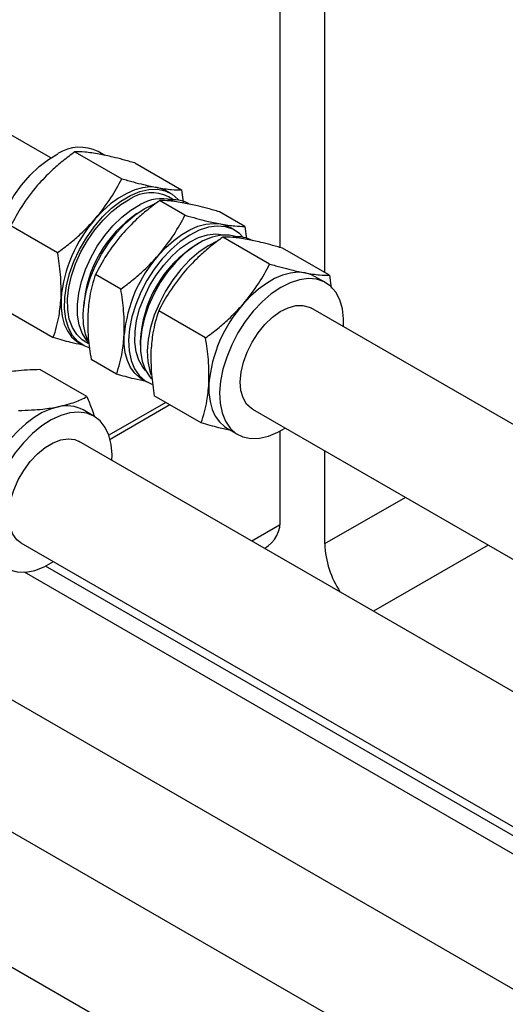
# Model space of a CAD drawing. Header units: millimetres. Extents: x 0 to 25230, y 0 to 17820.
# Tile 118 of 244: x 15018 to 15101, y 11965 to 12134. Entities that reach past the tile are written whole.
import ezdxf

# ---------------------------------------------------------------- set-up
doc = ezdxf.new("R2010")
doc.units = ezdxf.units.MM
doc.linetypes.add('SLD-Sólida', pattern=[0])
doc.layers.add('REFERÊNCIAS', color=9, linetype='SLD-Sólida')

msp = doc.modelspace()

# ---------------------------------------------------------------- linework, layer by layer
at = {"color": 7, "linetype": 'SLD-Sólida', "lineweight": 25, "ltscale": 30}
for p, q in [((15023.79, 12110.3), (14950.01, 12152.89)), ((15027.93, 12111.34), (15035.94, 12106.72)), ((15033.05, 12110.72), (15031.88, 12111.4)), ((15038.14, 12109.43), (15046.15, 12104.81)), ((15044.25, 12104.26), (15043.63, 12104.62)), ((15046.15, 12104.81), (15046.45, 12102.72)), ((15046.74, 12100.48), (15042.41, 12102.98)), ((15044.8, 12103.12), (15043.9, 12103.64)), ((15056.95, 12098.57), (15052.62, 12101.07)), ((15016.97, 12098.7), (15024.97, 12094.08)), ((15055.21, 12097.93), (15054.44, 12098.38)), ((15056.95, 12098.57), (15057.26, 12096.41)), ((15061.21, 12092.13), (15053.21, 12096.75)), ((15049.2, 12095.75), (15048.67, 12095.44)), ((15071.43, 12090.22), (15063.42, 12094.84)), ((15035.78, 12087.85), (15031.45, 12090.34)), ((15070.77, 12088.95), (15068.91, 12090.02)), ((15071.43, 12090.22), (15071.75, 12087.98)), ((16305.36, 11370.47), (15068.27, 12084.62)), ((15016.22, 12084.15), (15024.23, 12079.53)), ((15050.25, 12079.49), (15042.25, 12084.11)), ((15028.64, 12078.63), (15029.25, 12078.28)), ((15029.61, 12078.89), (15030.35, 12078.47)), ((15039.1, 12078.87), (15039.1, 12078.25)), ((15035.03, 12073.3), (15030.7, 12075.8)), ((15029.96, 12069.45), (15021.95, 12074.07)), ((15039.44, 12072.4), (15040.22, 12071.95)), ((15049.51, 12064.94), (15041.5, 12069.56)), ((15031.17, 12066.09), (15029.32, 12067.16)), ((15058.27, 12067.3), (16285.35, 11358.92)), ((15062.62, 12063.36), (15063.86, 12064.07)), ((15053.92, 12064.04), (15055.77, 12062.97)), ((14940.01, 12062.08), (16254.75, 11303.1)), ((16265.76, 11347.61), (15028.67, 12061.76)), ((15367.96, 11792.41), (14910.41, 12056.54)), ((15018.67, 12044.44), (16254.75, 11330.87)), ((14900.41, 12039.22), (15357.96, 11775.08)), ((16254.75, 11326.19), (15019.28, 12039.42))]:
    msp.add_line(p, q, dxfattribs=at)
at = {"color": 7, "linetype": 'SLD-Sólida', "lineweight": 25, "ltscale": 30, "flags": 128}
for points in [[(15015.92, 12086.14), (15015.14, 12087.06), (15014.45, 12088.36), (15014, 12089.9), (15013.79, 12091.64), (15013.83, 12093.53), (15014.11, 12095.54), (15014.63, 12097.62), (15015.39, 12099.72), (15016.35, 12101.78), (15017.5, 12103.77), (15018.82, 12105.63), (15020.26, 12107.32), (15021.8, 12108.8), (15023.4, 12110.04), (15025.03, 12111.01)], [(15041.99, 12105.22), (15040.78, 12105.32), (15039.5, 12105.18), (15038.16, 12104.82), (15036.78, 12104.22), (15035.4, 12103.42), (15034.02, 12102.41), (15032.68, 12101.21), (15031.4, 12099.85)], [(15037.4, 12103.87), (15039.01, 12104.54), (15040.57, 12104.9), (15042.03, 12104.94), (15043.37, 12104.66), (15044.56, 12104.07), (15045.57, 12103.17), (15045.67, 12103.04)], [(15043.63, 12104.62), (15043.09, 12104.89), (15041.99, 12105.22)], [(15030.38, 12077.8), (15029.52, 12078.13), (15028.42, 12078.88), (15027.52, 12079.92), (15026.83, 12081.22), (15026.37, 12082.76), (15026.16, 12084.49), (15026.2, 12086.39), (15026.48, 12088.4), (15027.01, 12090.48), (15027.76, 12092.57), (15028.73, 12094.64), (15029.88, 12096.63), (15031.19, 12098.49), (15032.64, 12100.18), (15034.18, 12101.66), (15035.78, 12102.9), (15037.4, 12103.87)], [(15029.61, 12078.89), (15029.19, 12079.17), (15028.23, 12080.08), (15027.49, 12081.27), (15026.97, 12082.7), (15026.7, 12084.34), (15026.67, 12086.16), (15026.89, 12088.1), (15027.35, 12090.12), (15028.05, 12092.16), (15028.96, 12094.19), (15030.06, 12096.14), (15031.33, 12097.97), (15032.73, 12099.64), (15034.22, 12101.1), (15035.79, 12102.32), (15037.37, 12103.27)], [(15030.26, 12078.73), (15029.93, 12079.1), (15029.18, 12080.29), (15028.67, 12081.72), (15028.39, 12083.37), (15028.36, 12085.18), (15028.58, 12087.12), (15029.05, 12089.14), (15029.74, 12091.19), (15030.65, 12093.21), (15031.75, 12095.16), (15033.02, 12097), (15034.42, 12098.66), (15035.92, 12100.12), (15037.48, 12101.34), (15039.06, 12102.29)], [(15030.16, 12079.04), (15029.75, 12080.12), (15029.42, 12081.77), (15029.33, 12083.59), (15029.49, 12085.55), (15029.9, 12087.6), (15030.54, 12089.69), (15031.4, 12091.78), (15032.46, 12093.81), (15033.7, 12095.74), (15035.08, 12097.52), (15036.58, 12099.11), (15038.15, 12100.48), (15039.77, 12101.58), (15041.39, 12102.4), (15041.58, 12102.48)], [(15056.63, 12096.72), (15056.05, 12097.33), (15054.95, 12098.07), (15053.68, 12098.51), (15052.27, 12098.63), (15050.76, 12098.43), (15049.17, 12097.91), (15047.55, 12097.09), (15045.93, 12095.99), (15044.36, 12094.62), (15042.86, 12093.03), (15041.48, 12091.25), (15040.24, 12089.32), (15039.18, 12087.29), (15038.32, 12085.2), (15037.68, 12083.11), (15037.27, 12081.06), (15037.11, 12079.1), (15037.2, 12077.28), (15037.53, 12075.63), (15038.1, 12074.21), (15038.9, 12073.04), (15039.91, 12072.14), (15041.09, 12071.55), (15041.15, 12071.53)], [(15042.2, 12093.62), (15043.48, 12094.98), (15044.82, 12096.17), (15046.2, 12097.18), (15047.58, 12097.99), (15048.96, 12098.58), (15050.3, 12098.95), (15051.59, 12099.08), (15052.79, 12098.98)], [(15052.79, 12098.98), (15053.89, 12098.65), (15054.44, 12098.38)], [(15040.01, 12073.94), (15039.52, 12074.5), (15038.84, 12075.7), (15038.38, 12077.13), (15038.16, 12078.77), (15038.2, 12080.56), (15038.47, 12082.47), (15038.99, 12084.45), (15039.74, 12086.43), (15040.69, 12088.38), (15041.82, 12090.24), (15043.1, 12091.96), (15044.51, 12093.5), (15046, 12094.82), (15047.53, 12095.88), (15049.06, 12096.66), (15050.57, 12097.13), (15051.99, 12097.29), (15053.31, 12097.13), (15053.38, 12097.11)], [(15055.62, 12096.8), (15054.33, 12097.09), (15052.91, 12097.07), (15051.39, 12096.73), (15049.82, 12096.08), (15048.23, 12095.13), (15046.67, 12093.92), (15045.17, 12092.45), (15043.77, 12090.79), (15042.51, 12088.95), (15041.41, 12087), (15040.5, 12084.98), (15039.8, 12082.93), (15039.34, 12080.91), (15039.12, 12078.97), (15039.15, 12077.16), (15039.42, 12075.51), (15039.94, 12074.08), (15040.68, 12072.89), (15041.03, 12072.5)], [(15052.23, 12096.02), (15050.73, 12095.25), (15049.11, 12094.15), (15047.54, 12092.78), (15046.04, 12091.19), (15044.66, 12089.41), (15043.42, 12087.48), (15042.36, 12085.45), (15041.5, 12083.36), (15040.86, 12081.27), (15040.45, 12079.22), (15040.29, 12077.26), (15040.38, 12075.44), (15040.71, 12073.8), (15040.94, 12073.13)], [(15073.86, 12081.39), (15073.86, 12082.73), (15073.65, 12084.47), (15073.2, 12086.01), (15072.51, 12087.31), (15071.6, 12088.35), (15070.51, 12089.09), (15069.24, 12089.53), (15067.83, 12089.65), (15066.31, 12089.45), (15064.73, 12088.93), (15063.11, 12088.11), (15061.49, 12087.01), (15059.91, 12085.64), (15058.42, 12084.05), (15057.03, 12082.27), (15055.8, 12080.34), (15054.74, 12078.31), (15053.87, 12076.22), (15053.23, 12074.13), (15052.83, 12072.08), (15052.67, 12070.12), (15052.75, 12068.3), (15053.09, 12066.65), (15053.66, 12065.23), (15054.46, 12064.06), (15055.46, 12063.16), (15056.65, 12062.57), (15057.99, 12062.29), (15059.46, 12062.33), (15061.02, 12062.69), (15062.62, 12063.36), (15062.62, 12063.36)], [(15067.27, 12090.62), (15066.06, 12090.72), (15064.78, 12090.59), (15063.44, 12090.22), (15062.06, 12089.63), (15060.67, 12088.82), (15059.3, 12087.81), (15057.96, 12086.62), (15056.68, 12085.26)], [(15068.91, 12090.02), (15068.37, 12090.29), (15067.27, 12090.62)], [(15025.55, 12086.26), (15025.55, 12084.66), (15025.74, 12083.18), (15026.11, 12081.85), (15026.64, 12080.68), (15027.34, 12079.7), (15028.19, 12078.92), (15028.64, 12078.63)], [(15058.27, 12067.3), (15058.09, 12067.41), (15057.27, 12068.17), (15056.67, 12069.22), (15056.31, 12070.5), (15056.2, 12071.99), (15056.35, 12073.62), (15056.74, 12075.33), (15057.37, 12077.06), (15058.22, 12078.76), (15059.25, 12080.35), (15060.42, 12081.79), (15061.7, 12083.01), (15063.03, 12083.98), (15064.37, 12084.66), (15065.67, 12085.03), (15066.89, 12085.06), (15067.97, 12084.77), (15068.27, 12084.62)], [(15039.44, 12072.4), (15038.99, 12072.69), (15038.14, 12073.46), (15037.44, 12074.44), (15036.91, 12075.61), (15036.54, 12076.95), (15036.36, 12078.43), (15036.35, 12080.03)], [(15050.83, 12071.67), (15050.83, 12070.07), (15051.02, 12068.59), (15051.39, 12067.25), (15051.92, 12066.09), (15052.62, 12065.11), (15053.47, 12064.33), (15053.92, 12064.04)], [(15025.08, 12067.71), (15023.73, 12067.32), (15022.35, 12066.71), (15020.97, 12065.89), (15019.59, 12064.87), (15018.26, 12063.66), (15016.99, 12062.29), (15015.79, 12060.78), (15014.71, 12059.16)], [(15034.26, 12058.53), (15034.28, 12059.46), (15034.12, 12061.24), (15033.72, 12062.82), (15033.08, 12064.18), (15032.23, 12065.28), (15031.17, 12066.09), (15029.94, 12066.6), (15028.56, 12066.79), (15027.06, 12066.66), (15025.49, 12066.22), (15023.87, 12065.46), (15022.25, 12064.42), (15020.66, 12063.11), (15019.15, 12061.56), (15017.73, 12059.82), (15016.46, 12057.92), (15015.36, 12055.91), (15014.45, 12053.83), (15013.76, 12051.73), (15013.3, 12049.67), (15013.08, 12047.69), (15013.12, 12045.83), (15013.39, 12044.14), (15013.91, 12042.67), (15014.66, 12041.44), (15015.62, 12040.48), (15016.77, 12039.82), (15018.08, 12039.46), (15019.52, 12039.43), (15021.06, 12039.72), (15022.66, 12040.33), (15024.26, 12041.21)], [(15018.67, 12044.44), (15018, 12044.95), (15017.3, 12045.88), (15016.84, 12047.07), (15016.62, 12048.47), (15016.65, 12050.04), (15016.94, 12051.73), (15017.48, 12053.46), (15018.23, 12055.18), (15019.19, 12056.82), (15020.3, 12058.33), (15021.54, 12059.65), (15022.85, 12060.74), (15024.2, 12061.55), (15025.52, 12062.05), (15026.78, 12062.23), (15027.93, 12062.08), (15028.67, 12061.76)]]:
    msp.add_lwpolyline(points, dxfattribs=at)
at = {"color": 7, "linetype": 'SLD-Sólida', "lineweight": 25, "ltscale": 900}
for centre, radius, start, end in [((15028.81, 12105.04), 7.07, 64.2341, 122.3125), ((15040.97, 12097.61), 6.71, 64.1116, 122.435), ((15042.84, 12095.83), 7.48, 77.0646, 120.288), ((15044.67, 12097.4), 5.73, 61.1185, 98.812), ((15049.13, 12084.16), 23.67, 138.4851, 174.9174), ((15050.23, 12083.49), 20.86, 124.1488, 175.8566), ((15055.65, 12091.13), 5.67, 61.0235, 96.5563), ((15059.7, 12078.02), 20.61, 122.3481, 177.6573), ((15059.93, 12077.93), 23.67, 138.4851, 174.9174), ((15074.41, 12069.57), 23.67, 138.4851, 174.9174), ((15026.49, 12061.96), 5.92, 61.4906, 103.8146)]:
    msp.add_arc(centre, radius, start, end, dxfattribs=at)
at = {"color": 7, "linetype": 'SLD-Sólida', "lineweight": 25, "ltscale": 30}
for points, knots in [([(15027.93, 12111.34), (15027.22, 12110.81), (15025.87, 12109.79), (15023.67, 12107.9), (15022.31, 12106.44), (15021.5, 12105.57)], [0, 0, 0, 0, 0.303074, 0.582113, 1, 1, 1, 1]), ([(15032.09, 12110.93), (15031.22, 12111.07), (15029.59, 12111.34), (15028.46, 12111.34), (15027.93, 12111.34)], [0, 0, 0, 0, 0.535251, 1, 1, 1, 1]), ([(15038.14, 12109.43), (15037.48, 12109.62), (15036.19, 12109.98), (15034.11, 12110.52), (15032.85, 12110.78), (15032.09, 12110.93)], [0, 0, 0, 0, 0.303074, 0.582113, 1, 1, 1, 1]), ([(15031.4, 12099.85), (15032.34, 12101.03), (15034.09, 12103.23), (15035.35, 12105.61), (15035.94, 12106.72)], [0, 0, 0, 0, 0.535251, 1, 1, 1, 1]), ([(15035.94, 12106.72), (15036.6, 12106.53), (15037.89, 12106.17), (15039.97, 12105.63), (15041.23, 12105.37), (15041.99, 12105.22)], [0, 0, 0, 0, 0.303074, 0.582113, 1, 1, 1, 1]), ([(15021.5, 12105.57), (15020.56, 12104.39), (15018.81, 12102.19), (15017.55, 12099.81), (15016.97, 12098.7)], [0, 0, 0, 0, 0.535251, 1, 1, 1, 1]), ([(15041.99, 12105.22), (15042.86, 12105.08), (15044.49, 12104.81), (15045.62, 12104.81), (15046.15, 12104.81)], [0, 0, 0, 0, 0.535251, 1, 1, 1, 1]), ([(15042.41, 12102.98), (15041.7, 12102.45), (15040.35, 12101.43), (15038.14, 12099.54), (15036.79, 12098.08), (15035.98, 12097.21)], [0, 0, 0, 0, 0.303074, 0.582113, 1, 1, 1, 1]), ([(15046.57, 12102.57), (15045.7, 12102.72), (15044.07, 12102.98), (15042.94, 12102.98), (15042.41, 12102.98)], [0, 0, 0, 0, 0.535251, 1, 1, 1, 1]), ([(15052.62, 12101.07), (15051.95, 12101.26), (15050.67, 12101.62), (15048.59, 12102.16), (15047.33, 12102.42), (15046.57, 12102.57)], [0, 0, 0, 0, 0.303074, 0.582113, 1, 1, 1, 1]), ([(15024.97, 12094.08), (15025.68, 12094.61), (15027.04, 12095.63), (15029.24, 12097.52), (15030.59, 12098.98), (15031.4, 12099.85)], [0, 0, 0, 0, 0.303074, 0.582113, 1, 1, 1, 1]), ([(15042.2, 12093.62), (15043.14, 12094.8), (15044.89, 12097), (15046.15, 12099.38), (15046.74, 12100.48)], [0, 0, 0, 0, 0.535251, 1, 1, 1, 1]), ([(15046.74, 12100.48), (15047.41, 12100.3), (15048.69, 12099.93), (15050.77, 12099.4), (15052.03, 12099.14), (15052.79, 12098.98)], [0, 0, 0, 0, 0.303074, 0.582113, 1, 1, 1, 1]), ([(15052.79, 12098.98), (15053.66, 12098.84), (15055.29, 12098.58), (15056.42, 12098.58), (15056.95, 12098.57)], [0, 0, 0, 0, 0.535251, 1, 1, 1, 1]), ([(15035.98, 12097.21), (15035.04, 12096.03), (15033.29, 12093.83), (15032.03, 12091.45), (15031.45, 12090.34)], [0, 0, 0, 0, 0.535251, 1, 1, 1, 1]), ([(15053.21, 12096.75), (15052.5, 12096.22), (15051.15, 12095.19), (15048.95, 12093.3), (15047.59, 12091.85), (15046.78, 12090.98)], [0, 0, 0, 0, 0.303074, 0.582113, 1, 1, 1, 1]), ([(15057.37, 12096.34), (15056.5, 12096.48), (15054.87, 12096.74), (15053.74, 12096.75), (15053.21, 12096.75)], [0, 0, 0, 0, 0.535251, 1, 1, 1, 1]), ([(15063.42, 12094.84), (15062.75, 12095.03), (15061.47, 12095.39), (15059.39, 12095.92), (15058.13, 12096.18), (15057.37, 12096.34)], [0, 0, 0, 0, 0.303074, 0.582113, 1, 1, 1, 1]), ([(15025.55, 12086.26), (15025.56, 12087.61), (15025.58, 12090.14), (15025.17, 12092.83), (15024.97, 12094.08)], [0, 0, 0, 0, 0.535251, 1, 1, 1, 1]), ([(15035.78, 12087.85), (15036.48, 12088.38), (15037.84, 12089.4), (15040.04, 12091.29), (15041.39, 12092.75), (15042.2, 12093.62)], [0, 0, 0, 0, 0.303074, 0.582113, 1, 1, 1, 1]), ([(15056.68, 12085.26), (15057.62, 12086.44), (15059.37, 12088.64), (15060.63, 12091.02), (15061.21, 12092.13)], [0, 0, 0, 0, 0.535251, 1, 1, 1, 1]), ([(15061.21, 12092.13), (15061.88, 12091.94), (15063.17, 12091.58), (15065.25, 12091.04), (15066.51, 12090.78), (15067.27, 12090.62)], [0, 0, 0, 0, 0.303074, 0.582113, 1, 1, 1, 1]), ([(15031.45, 12090.34), (15031.25, 12089.72), (15030.86, 12088.52), (15030.36, 12086.31), (15030.22, 12084.63), (15030.13, 12083.62)], [0, 0, 0, 0, 0.303074, 0.582113, 1, 1, 1, 1]), ([(15046.78, 12090.98), (15045.84, 12089.8), (15044.09, 12087.6), (15042.83, 12085.22), (15042.25, 12084.11)], [0, 0, 0, 0, 0.535251, 1, 1, 1, 1]), ([(15067.27, 12090.62), (15068.14, 12090.48), (15069.76, 12090.22), (15070.9, 12090.22), (15071.43, 12090.22)], [0, 0, 0, 0, 0.535251, 1, 1, 1, 1]), ([(15036.35, 12080.03), (15036.36, 12081.38), (15036.38, 12083.9), (15035.97, 12086.59), (15035.78, 12087.85)], [0, 0, 0, 0, 0.535251, 1, 1, 1, 1]), ([(15024.23, 12079.53), (15024.43, 12080.16), (15024.81, 12081.36), (15025.31, 12083.57), (15025.46, 12085.25), (15025.55, 12086.26)], [0, 0, 0, 0, 0.303074, 0.582113, 1, 1, 1, 1]), ([(15050.25, 12079.49), (15050.96, 12080.02), (15052.32, 12081.04), (15054.52, 12082.93), (15055.87, 12084.39), (15056.68, 12085.26)], [0, 0, 0, 0, 0.303074, 0.582113, 1, 1, 1, 1]), ([(15030.13, 12083.62), (15030.12, 12082.27), (15030.09, 12079.74), (15030.51, 12077.05), (15030.7, 12075.8)], [0, 0, 0, 0, 0.535251, 1, 1, 1, 1]), ([(15042.25, 12084.11), (15042.05, 12083.48), (15041.66, 12082.28), (15041.16, 12080.07), (15041.02, 12078.39), (15040.93, 12077.38)], [0, 0, 0, 0, 0.3030737, 0.5821129, 1, 1, 1, 1]), ([(15029.07, 12078.3), (15028.47, 12078.43), (15027.02, 12078.74), (15025.26, 12079.24), (15024.23, 12079.53)], [0, 0, 0, 0, 0.4102571, 1, 1, 1, 1]), ([(15035.03, 12073.3), (15035.23, 12073.92), (15035.61, 12075.13), (15036.11, 12077.34), (15036.26, 12079.02), (15036.35, 12080.03)], [0, 0, 0, 0, 0.303074, 0.582113, 1, 1, 1, 1]), ([(15050.83, 12071.67), (15050.84, 12073.02), (15050.86, 12075.54), (15050.45, 12078.24), (15050.25, 12079.49)], [0, 0, 0, 0, 0.535251, 1, 1, 1, 1]), ([(15040.93, 12077.38), (15040.92, 12076.03), (15040.89, 12073.51), (15041.31, 12070.81), (15041.5, 12069.56)], [0, 0, 0, 0, 0.535251, 1, 1, 1, 1]), ([(15021.95, 12074.07), (15021.21, 12074.04), (15019.79, 12074), (15017.47, 12073.82), (15016.04, 12073.57), (15015.18, 12073.42)], [0, 0, 0, 0, 0.303074, 0.582113, 1, 1, 1, 1]), ([(15040.1, 12072.02), (15039.43, 12072.16), (15037.9, 12072.48), (15036.06, 12073), (15035.03, 12073.3)], [0, 0, 0, 0, 0.438327, 1, 1, 1, 1]), ([(15049.51, 12064.94), (15049.71, 12065.57), (15050.09, 12066.77), (15050.59, 12068.98), (15050.74, 12070.66), (15050.83, 12071.67)], [0, 0, 0, 0, 0.303074, 0.582113, 1, 1, 1, 1]), ([(15025.08, 12067.71), (15026.08, 12067.96), (15027.95, 12068.42), (15029.32, 12069.12), (15029.96, 12069.45)], [0, 0, 0, 0, 0.535251, 1, 1, 1, 1]), ([(15029.96, 12069.45), (15030.25, 12068.74), (15030.72, 12067.62), (15031.09, 12066.53), (15031.22, 12066.13)], [0, 0, 0, 0, 0.630761, 1, 1, 1, 1]), ([(15018.3, 12067.07), (15019.04, 12067.09), (15020.46, 12067.14), (15022.78, 12067.32), (15024.22, 12067.56), (15025.08, 12067.71)], [0, 0, 0, 0, 0.303074, 0.582113, 1, 1, 1, 1]), ([(15054.58, 12063.66), (15053.91, 12063.8), (15052.38, 12064.13), (15050.54, 12064.65), (15049.51, 12064.94)], [0, 0, 0, 0, 0.438327, 1, 1, 1, 1])]:
    msp.add_open_spline(points, degree=3, knots=knots, dxfattribs=at)
at = {"layer": 'REFERÊNCIAS', "linetype": 'SLD-Sólida', "lineweight": 25, "ltscale": 30}
for p, q in [((15062.99, 12094.96), (15062.99, 12247.23)), ((15070.62, 12242.82), (15070.62, 12090.68)), ((15043.44, 12068.44), (15033.72, 12062.83)), ((15044.16, 12068.03), (15033.93, 12062.13)), ((15062.99, 12048.64), (15062.99, 12063.55)), ((15070.62, 12060.17), (15070.62, 12044.23)), ((15084.43, 12052.2), (15070.62, 12044.23)), ((15062.91, 12047.46), (15058.18, 12044.73)), ((15098.57, 12044.04), (15078.97, 12032.72)), ((16254.75, 11329.3), (15022.89, 12040.44))]:
    msp.add_line(p, q, dxfattribs=at)
at = {"layer": 'REFERÊNCIAS', "linetype": 'SLD-Sólida', "lineweight": 25, "ltscale": 900}
for centre, radius, start, end in [((15057.78, 12048.06), 5.24, 299.0566, 6.3291), ((15086.67, 12044.88), 16.06, 182.3091, 213.5409)]:
    msp.add_arc(centre, radius, start, end, dxfattribs=at)

doc.saveas('drawing.dxf')
